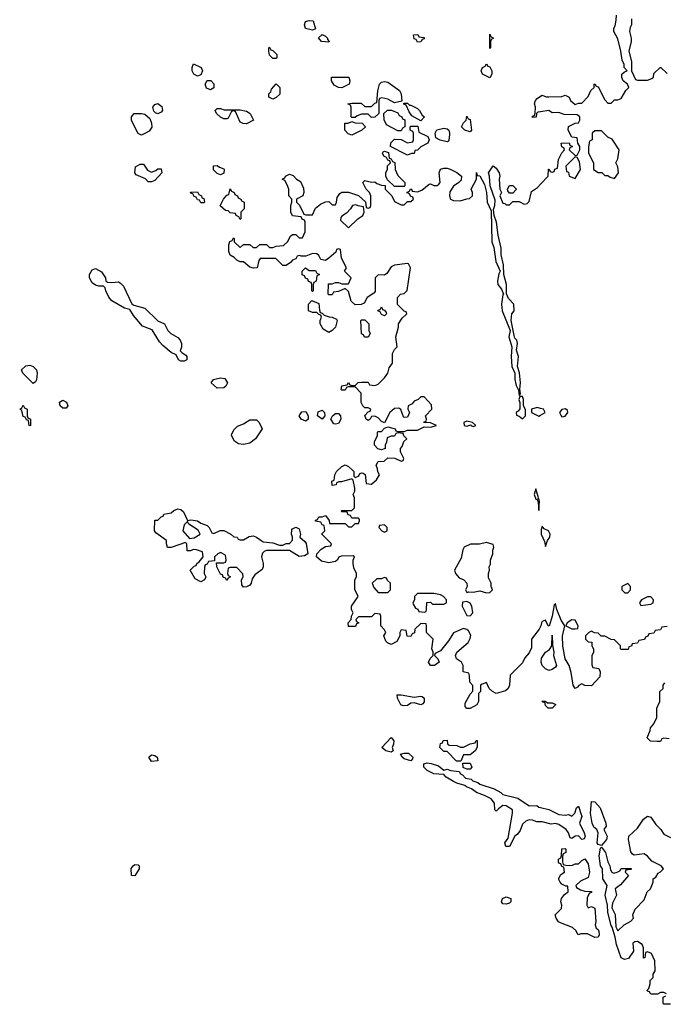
# Model space of a CAD drawing. Header units: inches. Extents: x 2668334 to 2765628, y 828034 to 955234.
# Tile 134 of 218: x 2726828 to 2730753, y 851046 to 857042. Entities that reach past the tile are written whole.
import ezdxf

# ---------------------------------------------------------------- set-up
doc = ezdxf.new("R2010")
doc.units = ezdxf.units.IN
doc.header["$MEASUREMENT"] = 0
doc.layers.add('C7825', color=7, linetype='Continuous')
doc.layers.add('C7835', color=7, linetype='Continuous')

msp = doc.modelspace()

# ---------------------------------------------------------------- linework, layer by layer
at = {"layer": 'C7825', "color": 4, "elevation": 12}
for points in [[(2728610, 856978), (2728569.1, 856989.1), (2728562, 857010), (2728568, 857030), (2728590, 857038), (2728614.8, 857034.8), (2728630, 856986)], [(2728710, 856906), (2728666, 856910), (2728648.4, 856931.6), (2728670, 856952), (2728690, 856942), (2728702, 856930), (2728702, 856922), (2728712, 856910)], [(2729250, 856906), (2729242, 856922), (2729230, 856926), (2729226, 856950), (2729251.6, 856951.6), (2729258, 856938), (2729290, 856934), (2729290, 856926), (2729278, 856922), (2729270, 856908)], [(2729690, 856866), (2729690, 856954), (2729698, 856938), (2729712, 856930), (2729698, 856922), (2729694, 856910), (2729694, 856870)], [(2728370, 856806), (2728350, 856826), (2728346, 856850), (2728346, 856870), (2728350, 856874), (2728358, 856858), (2728370, 856854), (2728394, 856830), (2728394, 856810), (2728390, 856806)], [(2727910, 856698), (2727888, 856710), (2727878, 856730), (2727878, 856750), (2727887.3, 856772.7), (2727932, 856750), (2727942, 856730), (2727930, 856706)], [(2729690, 856688.7), (2729646, 856710), (2729638, 856730), (2729646, 856750), (2729662, 856758), (2729670, 856774), (2729678, 856758), (2729690, 856754), (2729702, 856730), (2729702, 856710)], [(2727990, 856615.3), (2727965.6, 856625.6), (2727958, 856650), (2727968.7, 856671.3), (2727991, 856671), (2728010, 856652), (2728010, 856628)], [(2728370, 856558), (2728346, 856570), (2728346, 856590), (2728356.4, 856603.6), (2728360.4, 856619.6), (2728390, 856652), (2728412, 856630), (2728411.6, 856588.4), (2728390, 856568)], [(2728790, 856628), (2728768.4, 856628.4), (2728743.1, 856643.1), (2728726, 856670), (2728727.3, 856692.7), (2728831.1, 856691.1), (2728838, 856670), (2728834, 856650)], [(2729110, 856535.3), (2729070, 856559), (2729034, 856566), (2729018, 856562), (2729014, 856550), (2729014, 856470), (2728990, 856448), (2728970, 856446), (2728950, 856466), (2728910, 856466), (2728883.6, 856456.4), (2728870, 856446), (2728850, 856446), (2728846, 856450), (2728846, 856510), (2728842, 856522), (2728826, 856530), (2728850, 856534), (2728907.3, 856532.7), (2728930, 856514), (2728970, 856514), (2728990, 856534), (2729002, 856538), (2729008.4, 856608.4), (2729019, 856650), (2729030, 856661), (2729050, 856666), (2729070, 856661), (2729141, 856610), (2729151, 856590), (2729154, 856546)], [(2727670, 856468.7), (2727654.6, 856474.6), (2727644.7, 856484.7), (2727639, 856510), (2727650, 856524.7), (2727670, 856531), (2727694, 856514), (2727698, 856490), (2727690, 856478)], [(2729202, 856522), (2729210, 856522), (2729250, 856502), (2729262, 856490), (2729279.6, 856459.6), (2729292, 856450), (2729270, 856426), (2729216.4, 856456.4), (2729200.4, 856480.4), (2729182, 856522), (2729167.3, 856527.3), (2729166, 856534), (2729190, 856534)], [(2727570, 856338), (2727548.9, 856348.9), (2727534.6, 856374.6), (2727508, 856430), (2727508, 856450), (2727526, 856470), (2727568.9, 856471.1), (2727590, 856466), (2727621, 856441), (2727631.1, 856411.1), (2727631.6, 856388.4), (2727616.9, 856363.1), (2727590, 856348)], [(2728072.7, 856492.7), (2728170, 856494), (2728210, 856484.7), (2728232, 856470), (2728252, 856430), (2728210, 856408.7), (2728188.9, 856408.9), (2728170, 856418), (2728142, 856482), (2728130, 856486), (2728118, 856482), (2728096.9, 856443.1), (2728090, 856438), (2728070, 856438), (2728050, 856448), (2728026, 856470), (2728018, 856490), (2728030, 856502), (2728050, 856502)], [(2729130, 856366), (2729062, 856402), (2729047.3, 856432.7), (2729046, 856470), (2729068, 856492), (2729091.6, 856491.6), (2729130, 856474), (2729138, 856458), (2729154, 856450), (2729158, 856438), (2729172.7, 856432.7), (2729174, 856390), (2729158, 856382), (2729150, 856366)], [(2728850, 856338), (2728827.3, 856347.3), (2728808.4, 856368.4), (2728808.7, 856411.3), (2728827.3, 856412.7), (2728850, 856422), (2728870, 856414), (2728912.7, 856412.7), (2728931.6, 856391.6), (2728931.6, 856388.4), (2728911.6, 856368.4), (2728870, 856348)], [(2729570, 856359), (2729538, 856370), (2729518, 856390), (2729530, 856414), (2729546, 856430), (2729550, 856454), (2729558, 856438), (2729570, 856434), (2729578.8, 856370)], [(2729190, 856218), (2729180.4, 856220.4), (2729086, 856270), (2729087.3, 856292.7), (2729110, 856314), (2729151.6, 856311.6), (2729190, 856292), (2729222, 856298), (2729226, 856310), (2729226, 856350), (2729222, 856362), (2729206, 856370), (2729206, 856390), (2729210, 856394), (2729252.7, 856392.7), (2729258, 856358), (2729314, 856330), (2729322, 856310), (2729314, 856290), (2729270, 856268), (2729250, 856248), (2729234, 856246), (2729230, 856228), (2729212.7, 856227.3)], [(2729430, 856298), (2729388.9, 856308.9), (2729362, 856322), (2729358, 856350), (2729368.9, 856371.1), (2729410, 856381), (2729430, 856378), (2729442, 856370), (2729446, 856350), (2729443.6, 856316.4), (2729438, 856302)], [(2729110, 856026), (2729067.3, 856067.3), (2729058, 856090), (2729058, 856110), (2729067.3, 856132.7), (2729068.4, 856151.6), (2729086, 856170), (2729082, 856182), (2729070, 856186), (2729062, 856202), (2729046, 856210), (2729038, 856230), (2729042, 856238), (2729050, 856242), (2729072.7, 856232.7), (2729078, 856198), (2729090, 856194), (2729098, 856178), (2729112.7, 856172.7), (2729114, 856130), (2729130, 856094), (2729174, 856050), (2729174, 856030), (2729170, 856026)], [(2727630, 856114), (2727656.4, 856123.6), (2727670, 856134), (2727690, 856134), (2727694, 856110), (2727650, 856062), (2727630, 856055.3), (2727610, 856055.3), (2727593.6, 856073.6), (2727537.2, 856097.2), (2727529, 856110), (2727534, 856146), (2727562, 856162), (2727582, 856162), (2727606, 856126)], [(2728050, 856098), (2728030, 856106), (2728008.4, 856128.4), (2728007.3, 856152.7), (2728030, 856154), (2728043.6, 856143.6), (2728070, 856134), (2728074, 856130), (2728070, 856108)], [(2727930, 855926), (2727922, 855942), (2727910, 855946), (2727902, 855962), (2727890, 855966), (2727882, 855982), (2727870, 855986), (2727868.9, 855991.1), (2727910, 855994), (2727918, 855978), (2727934, 855970), (2727938, 855958), (2727950, 855954), (2727954, 855930), (2727950, 855926)], [(2728170, 855826), (2728162, 855842), (2728146, 855850), (2728142, 855862), (2728110, 855866), (2728098, 855878), (2728080.4, 855880.4), (2728048.4, 855908.4), (2728068, 855950), (2728090, 855974), (2728102, 855978), (2728110, 856012), (2728118, 855998), (2728134, 855990), (2728138, 855978), (2728154, 855970), (2728158, 855958), (2728174, 855950), (2728178, 855938), (2728194, 855930), (2728194, 855890), (2728174, 855870), (2728174, 855830)], [(2729810, 855986), (2729800.4, 856000.4), (2729798, 856010), (2729810, 856032), (2729831.6, 856031.6), (2729851.6, 856011.6), (2729851.6, 856008.4), (2729830, 855986)], [(2728875.3, 855915.3), (2728854, 855910), (2728842, 855890), (2728816.9, 855863.1), (2728790, 855846), (2728783.6, 855836.4), (2728782, 855822), (2728830, 855774), (2728886, 855830), (2728918, 855850), (2728926, 855870), (2728922, 855902), (2728888.4, 855908.4)], [(2727390, 855441), (2727430, 855444.7), (2727439.8, 855439.8), (2727459.1, 855419.1), (2727510, 855312), (2727523.6, 855303.6), (2727590, 855284.7), (2727668.4, 855208.4), (2727710.6, 855190.6), (2727730.8, 855150), (2727747.3, 855130), (2727790, 855107.3), (2727804.9, 855090), (2727813, 855070), (2727812.8, 855047.2), (2727806, 855026), (2727814.4, 855014.4), (2727839.1, 854999.1), (2727846, 854990), (2727844.7, 854970), (2727830, 854962.7), (2727810, 854962.7), (2727795.3, 854970), (2727780.4, 855000.4), (2727750, 855015.3), (2727698.7, 855058.7), (2727680.1, 855080.1), (2727634.2, 855154.2), (2727575.3, 855175.3), (2727520.1, 855240.1), (2727498, 855278), (2727465.6, 855285.6), (2727389.4, 855329.4), (2727371.7, 855351.7), (2727353.2, 855390), (2727349, 855409), (2727339, 855419), (2727310, 855419), (2727290, 855425.2), (2727270, 855439), (2727252.7, 855470), (2727253.2, 855490), (2727270, 855518), (2727290, 855526), (2727327.1, 855507.1), (2727351.3, 855470), (2727352, 855452), (2727363.6, 855443.6)], [(2728590, 855514), (2728630, 855514), (2728638, 855498), (2728654, 855490), (2728638, 855482), (2728634, 855450), (2728618, 855442), (2728614, 855430), (2728614, 855390), (2728610, 855386), (2728606, 855390), (2728606, 855430), (2728602, 855442), (2728587.3, 855447.3), (2728582, 855462), (2728567.3, 855467.3), (2728562, 855482), (2728548.4, 855488.4), (2728548.4, 855511.6), (2728568.4, 855531.6)], [(2728710, 855138), (2728676.4, 855156.4), (2728658, 855190), (2728658, 855210), (2728666, 855230), (2728662, 855242), (2728650, 855246), (2728638, 855258), (2728610, 855258), (2728586, 855270), (2728586, 855310), (2728607.3, 855332.7), (2728650, 855314), (2728652.7, 855272.7), (2728658, 855258), (2728670, 855254), (2728682, 855242), (2728711.6, 855231.6), (2728731.3, 855231.3), (2728758, 855218), (2728762, 855210), (2728751.3, 855170), (2728730, 855148.7)], [(2729050, 855238), (2729030, 855246), (2729022, 855262), (2729008.4, 855268.4), (2729010, 855274), (2729022, 855278), (2729030, 855294), (2729038, 855278), (2729050, 855274), (2729059.6, 855259.6), (2729062, 855250)], [(2728950, 855108), (2728928.4, 855108.4), (2728922, 855122), (2728908.4, 855128.4), (2728906, 855210), (2728910, 855214), (2728930, 855214), (2728954, 855190), (2728954, 855150), (2728962, 855130)], [(2726910, 854826), (2726848, 854890), (2726838, 854910), (2726866, 854934), (2726890, 854937.3), (2726910, 854930.8), (2726930.8, 854910), (2726934, 854890), (2726930.9, 854849.1), (2726923.6, 854836.4)], [(2728030, 854798), (2727994, 854830), (2728008.7, 854850), (2728024.2, 854855.8), (2728050, 854860.5), (2728076.3, 854856.3), (2728093.4, 854830), (2728084, 854810), (2728070, 854799.5)], [(2729890, 854748), (2729872.7, 854747.3), (2729867.3, 854730), (2729874, 854710), (2729872.7, 854672.7), (2729862.8, 854657.2), (2729852, 854650), (2729852.7, 854632.7), (2729870, 854626.8), (2729890, 854611.3), (2729908.7, 854630), (2729908.4, 854668.4), (2729895.3, 854690), (2729896, 854730)], [(2726890, 854568), (2726886, 854570), (2726882, 854602), (2726870, 854606), (2726862, 854622), (2726850, 854626), (2726842, 854662), (2726828, 854670), (2726842, 854678), (2726850, 854694), (2726858, 854678), (2726874, 854670), (2726874, 854630), (2726878, 854618), (2726894, 854610), (2726894, 854570)], [(2727090, 854675.3), (2727075.3, 854690), (2727070, 854712), (2727090, 854724.7), (2727113.2, 854713.2), (2727121, 854690), (2727110, 854675.3)], [(2728570, 854597), (2728542, 854610), (2728529.3, 854629.3), (2728546.8, 854653.2), (2728570, 854656.3), (2728585.5, 854630), (2728584.9, 854610)], [(2728670, 854609.5), (2728642, 854630), (2728645.1, 854654.9), (2728670, 854664.9), (2728684.9, 854650), (2728685.5, 854630)], [(2728750, 854578), (2728741.2, 854581.2), (2728722.7, 854610), (2728732.7, 854630), (2728750, 854643), (2728770, 854644), (2728780.5, 854630), (2728784.4, 854610), (2728770, 854582.7)], [(2728190, 854454.5), (2728159.5, 854459.5), (2728136, 854476), (2728118, 854510), (2728120.4, 854519.6), (2728134, 854546), (2728154, 854566), (2728190, 854581), (2728230, 854606), (2728270, 854606), (2728286, 854590), (2728304.7, 854550), (2728264.7, 854490), (2728230, 854464)], [(2729550, 854597.2), (2729532, 854590), (2729534, 854570), (2729550, 854566), (2729574, 854574), (2729574, 854570), (2729590, 854564.7), (2729606, 854570), (2729586, 854590)], [(2729970, 854186), (2729961, 854150), (2729970, 854122), (2729979.6, 854119.6), (2729984.7, 854104.7), (2729990, 854054), (2729994, 854110), (2729990, 854126), (2729982, 854122), (2729986, 854130)], [(2727850, 853992), (2727870, 853996), (2727910, 853990.8), (2727930, 853976), (2727970, 853962), (2727982, 853950), (2727998, 853918), (2728010, 853914), (2728048.9, 853931.1), (2728071.1, 853931.1), (2728114, 853910), (2728132.7, 853892.7), (2728151.6, 853891.6), (2728158, 853878), (2728170, 853874), (2728190, 853874), (2728225.6, 853894.4), (2728250, 853898.8), (2728270, 853891.3), (2728310, 853862), (2728370, 853856), (2728410, 853842), (2728430, 853842), (2728450, 853851.3), (2728470, 853852), (2728488.4, 853871.6), (2728488.7, 853890), (2728482, 853910), (2728485.2, 853934.8), (2728490, 853942), (2728510, 853951), (2728530, 853942), (2728538, 853910), (2728534, 853890), (2728564.7, 853864.7), (2728571.3, 853851.3), (2728582, 853790), (2728562.8, 853777.2), (2728530, 853773.2), (2728470, 853808.7), (2728331.1, 853808.9), (2728316.9, 853803.1), (2728306, 853794), (2728301, 853770), (2728311, 853730), (2728311, 853710), (2728305.4, 853694.6), (2728259.6, 853660.4), (2728243.6, 853636.4), (2728238, 853610), (2728230, 853598), (2728210, 853588), (2728190, 853586), (2728180.4, 853600.4), (2728178, 853630), (2728188, 853650), (2728187.3, 853667.3), (2728150, 853706), (2728110, 853706), (2728098, 853702), (2728094, 853670), (2728098, 853658), (2728112, 853650), (2728098, 853642), (2728090, 853626), (2728082, 853642), (2728067.3, 853647.3), (2728062, 853662), (2728050, 853666), (2728028, 853710), (2728026, 853734), (2728070, 853734), (2728082, 853738), (2728086, 853750), (2728082, 853782), (2728050, 853798), (2728034, 853790), (2728014, 853770), (2728014, 853746), (2727978, 853742), (2727970, 853726), (2727958, 853722), (2727952.7, 853707.3), (2727952, 853670), (2727962, 853650), (2727954, 853630), (2727930, 853618), (2727896.4, 853636.4), (2727866, 853690), (2727890, 853714), (2727902, 853718), (2727906, 853730), (2727920.4, 853739.6), (2727946, 853770), (2727942, 853802), (2727905.4, 853814.6), (2727884.7, 853815.3), (2727867.3, 853807.3), (2727847.3, 853807.3), (2727846, 853850), (2727838, 853858), (2727750, 853828), (2727728.7, 853828.7), (2727722, 853850), (2727722, 853870), (2727656.4, 853916.4), (2727648.4, 853928.4), (2727650, 853994), (2727670, 853994), (2727690, 854014), (2727702, 854018), (2727706, 854030), (2727750, 854038), (2727766, 854054), (2727790, 854062.8), (2727810, 854058.8), (2727825.2, 854045.2)], [(2727850, 853986), (2727830, 853966), (2727822, 853930), (2727862, 853882), (2727890, 853886), (2727926, 853910), (2727914, 853934), (2727858, 853970)], [(2729050, 853966), (2729018, 853962), (2729014, 853950), (2729034, 853930), (2729050, 853922), (2729066, 853930), (2729066, 853950)], [(2729670, 853859), (2729628.4, 853848.4), (2729572.7, 853847.3), (2729534, 853830), (2729525.4, 853814.6), (2729516.8, 853763.2), (2729476, 853690), (2729481, 853670), (2729503, 853643), (2729532, 853630), (2729550.9, 853610.9), (2729552, 853590), (2729542, 853570), (2729550, 853554), (2729562, 853558), (2729590, 853556), (2729630, 853564.7), (2729670, 853552), (2729690, 853554), (2729706, 853570), (2729698, 853590), (2729698, 853610), (2729683.1, 853643.1), (2729682, 853670), (2729688, 853690), (2729686, 853710), (2729694.6, 853725.4), (2729695.3, 853750), (2729708.7, 853790), (2729708.9, 853811.1), (2729715.3, 853830), (2729710, 853846)], [(2729050, 853646), (2729030, 853638), (2729003.6, 853636.4), (2728974, 853610), (2728983.6, 853583.6), (2729010, 853554), (2729070, 853554), (2729086, 853570), (2729086, 853610), (2729067.3, 853627.3), (2729062, 853642)], [(2729350, 853548), (2729250, 853548), (2729232, 853530), (2729232, 853510), (2729222, 853490), (2729223.6, 853483.6), (2729238, 853458), (2729252.7, 853452.7), (2729258, 853438), (2729290, 853434), (2729302, 853438), (2729306, 853450), (2729307.3, 853492.7), (2729330, 853494), (2729342, 853482), (2729410, 853482), (2729426, 853490), (2729426, 853510), (2729408, 853530), (2729390, 853539)], [(2729550, 853498), (2729524.7, 853495.3), (2729522, 853470), (2729550, 853414), (2729570, 853412), (2729588, 853430), (2729582, 853470), (2729570, 853488)], [(2729230, 852916), (2729270, 852922), (2729279.6, 852919.6), (2729291.1, 852911.1), (2729291.1, 852888.9), (2729283.6, 852876.4), (2729270, 852869), (2729230, 852882), (2729210, 852879), (2729190, 852866), (2729163.2, 852863.2), (2729149.6, 852869.6), (2729128.7, 852910), (2729126, 852930), (2729150, 852931)], [(2729090, 852582), (2729058, 852590), (2729034, 852610), (2729090, 852671.3), (2729106, 852650), (2729104.7, 852630), (2729096, 852610), (2729102, 852590)], [(2729530, 852612), (2729570, 852632), (2729602, 852638), (2729607.3, 852652.7), (2729612.7, 852652.7), (2729612.7, 852612.7), (2729602, 852590), (2729570, 852566), (2729530, 852566), (2729514, 852526), (2729510, 852526), (2729487.3, 852527.3), (2729430, 852586), (2729410, 852586), (2729386, 852610), (2729390, 852634), (2729402, 852638), (2729407.3, 852652.7), (2729430, 852654), (2729432.7, 852632.7), (2729443.6, 852623.6), (2729490, 852622), (2729512.7, 852612.7)], [(2729210, 852529.3), (2729170, 852540.9), (2729157.2, 852550), (2729146, 852570), (2729170, 852576.3), (2729194.4, 852574.4), (2729221, 852550), (2729219.8, 852540.2)], [(2727630, 852525.2), (2727615.3, 852550), (2727630, 852564.7), (2727650, 852561), (2727664.7, 852550), (2727670, 852529.2)], [(2729550, 852478), (2729527.3, 852487.3), (2729526, 852514), (2729570, 852514), (2729582, 852490), (2729570, 852478)], [(2727530, 851829.2), (2727509.4, 851829.4), (2727507.3, 851872.7), (2727519, 851890), (2727530, 851897.3), (2727550, 851894.8), (2727554.8, 851890), (2727554.8, 851870)], [(2729790, 851655.3), (2729770, 851658), (2729762, 851670), (2729768.7, 851690), (2729790, 851701), (2729818, 851690), (2729818, 851670), (2729810, 851662)]]:
    msp.add_lwpolyline(points, close=True, dxfattribs=at)
for points in [[(2730000, 856480.6), (2729982, 856478), (2729974, 856470), (2729972, 856448), (2729950, 856446), (2729950, 856454), (2729962, 856458), (2729967.3, 856472.7), (2729968.7, 856510), (2729962, 856530), (2729968, 856550), (2729978, 856562), (2730000, 856575.8)], [(2730000, 853346.2), (2729991.3, 853330), (2729944.7, 853270), (2729943.6, 853216.4), (2729930, 853186), (2729903.6, 853156.4), (2729890, 853126), (2729814, 853050), (2729811.3, 852990), (2729802, 852970), (2729785.4, 852954.6), (2729730, 852938), (2729706, 852950), (2729686, 852970), (2729670, 853006), (2729643.6, 852996.4), (2729634, 852990), (2729634, 852950), (2729622, 852938), (2729622, 852890), (2729612, 852870), (2729570, 852848), (2729550, 852848), (2729540.4, 852860.4), (2729540.4, 852879.6), (2729570, 852934), (2729587.3, 852952.7), (2729587.3, 852987.3), (2729568.4, 853008.4), (2729567.3, 853047.3), (2729562, 853062), (2729528, 853070), (2729528, 853110), (2729518, 853130), (2729488, 853150), (2729482, 853170), (2729489.3, 853190.7), (2729558, 853250), (2729570, 853274), (2729574.6, 853294.6), (2729560.4, 853320.4), (2729550, 853328), (2729530, 853335.3), (2729470, 853308), (2729439.8, 853260.2), (2729390, 853198), (2729358, 853182), (2729354, 853170), (2729374, 853150), (2729382, 853130), (2729354, 853110), (2729330, 853108.7), (2729318, 853130), (2729327.3, 853152.7), (2729346, 853170), (2729346, 853190), (2729338, 853210), (2729346, 853270), (2729306, 853310), (2729306, 853350), (2729302, 853362), (2729270, 853366), (2729234, 853330), (2729232.7, 853307.3), (2729218, 853302), (2729210, 853286), (2729187.3, 853287.3), (2729182, 853322), (2729150, 853326), (2729142, 853310), (2729142, 853290), (2729124.7, 853255.3), (2729090, 853238), (2729067.3, 853247.3), (2729058, 853258), (2729046, 853290), (2729058, 853310), (2729050, 853326), (2729026, 853350), (2729026, 853410), (2729022, 853422), (2728990, 853426), (2728970, 853406), (2728890, 853406), (2728874, 853390), (2728878, 853378), (2728894, 853370), (2728878, 853362), (2728872.7, 853347.3), (2728830, 853346), (2728828, 853370), (2728846, 853390), (2728848, 853410), (2728858, 853430), (2728848, 853450), (2728848.9, 853471.1), (2728888, 853530), (2728868.4, 853571.6), (2728868, 853630), (2728878, 853650), (2728878, 853670), (2728863.1, 853703.1), (2728858, 853730), (2728858, 853750), (2728866, 853770), (2728858, 853778), (2728784.7, 853775.3), (2728771.3, 853768.7), (2728762, 853750), (2728750, 853742), (2728710, 853734), (2728665.6, 853745.6), (2728635.3, 853770), (2728638, 853790), (2728663.1, 853816.9), (2728690, 853834), (2728722, 853838), (2728726, 853850), (2728668.4, 853908.4), (2728668.4, 853911.6), (2728686, 853930), (2728682, 853962), (2728670, 853966), (2728662, 853982), (2728628.4, 853988.4), (2728630, 853994), (2728642, 853998), (2728650, 854014), (2728670, 854014), (2728690, 854022), (2728711.6, 853991.6), (2728714, 853974), (2728810, 853974), (2728830, 853954), (2728850, 853954), (2728870, 853974), (2728890, 853974), (2728898, 853990), (2728898, 853998), (2728890, 854006), (2728850, 854006), (2728842, 854022), (2728827.3, 854027.3), (2728822, 854042), (2728790, 854046), (2728786, 854050), (2728790, 854054), (2728850, 854054), (2728866, 854070), (2728866, 854130), (2728858, 854150), (2728868, 854170), (2728868, 854190), (2728858, 854238), (2728850, 854246), (2728788, 854228), (2728772, 854228), (2728758, 854222), (2728754, 854210), (2728730, 854206), (2728728.4, 854231.6), (2728742, 854238), (2728746, 854270), (2728758, 854290), (2728790, 854322), (2728810, 854332), (2728830, 854322), (2728856.9, 854296.9), (2728862, 854290), (2728862, 854262), (2728870, 854254), (2728890, 854262), (2728902, 854278), (2728910, 854282), (2728919.6, 854279.6), (2728931.6, 854271.6), (2728938, 854218), (2728970, 854214), (2729000.4, 854239.6), (2729018, 854270), (2729008.4, 854288.4), (2729007.3, 854307.3), (2728998, 854330), (2729010, 854352), (2729047.3, 854352.7), (2729070, 854374), (2729112, 854372), (2729150, 854354), (2729162, 854358), (2729166, 854370), (2729146, 854410), (2729146, 854430), (2729156.4, 854443.6), (2729167.3, 854472.7), (2729186, 854490), (2729167.3, 854507.3), (2729162, 854522), (2729130, 854526), (2729118, 854522), (2729110, 854506), (2729090, 854506), (2729064.7, 854495.3), (2729062, 854470), (2729054, 854450), (2729054, 854430), (2729030, 854422), (2729009.1, 854429.1), (2728988, 854450), (2728988.4, 854471.6), (2729006, 854510), (2729006, 854530), (2729010, 854534), (2729030, 854534), (2729050, 854554), (2729070, 854562), (2729114, 854550), (2729118, 854538), (2729130, 854534), (2729170, 854534), (2729190, 854542), (2729250, 854542), (2729290, 854562), (2729330, 854561), (2729366, 854570), (2729330, 854588), (2729288.4, 854588.4), (2729290, 854594), (2729302, 854598), (2729306, 854610), (2729298, 854630), (2729338, 854670), (2729336.4, 854696.4), (2729290, 854746), (2729270, 854746), (2729254, 854730), (2729230, 854718), (2729216.9, 854703.1), (2729194, 854690), (2729192, 854670), (2729201, 854650), (2729190, 854622), (2729170, 854619), (2729164.5, 854624.5), (2729149, 854669), (2729137.2, 854677.2), (2729110, 854674.5), (2729082.4, 854650), (2729050, 854586), (2729030, 854595.3), (2729010, 854618), (2728990, 854628), (2728970, 854626), (2728962, 854610), (2728950, 854602), (2728938, 854610), (2728930, 854632), (2728950, 854654), (2728962, 854658), (2728966, 854670), (2728950, 854678), (2728930, 854678), (2728918, 854690), (2728908, 854710), (2728907.3, 854767.3), (2728870, 854806), (2728830, 854806), (2728818, 854802), (2728810, 854786), (2728790, 854786), (2728786, 854790), (2728790, 854812), (2728822, 854818), (2728830, 854832), (2728838, 854818), (2728850, 854814), (2728870, 854814), (2728888.4, 854831.6), (2728910, 854834), (2728950, 854834), (2728958, 854818), (2728990, 854814), (2729010, 854822), (2729050, 854862), (2729068.7, 854890), (2729078, 854922), (2729098, 854950), (2729098, 855010), (2729110, 855034), (2729126, 855050), (2729118, 855110), (2729135.3, 855170), (2729135.3, 855190), (2729156.4, 855223.6), (2729186, 855250), (2729182, 855262), (2729170, 855266), (2729128.4, 855308.4), (2729128.9, 855351.1), (2729146, 855370), (2729170, 855374), (2729187.3, 855392.7), (2729208, 855530), (2729195.3, 855555.3), (2729190, 855558), (2729110, 855548), (2729090, 855538), (2729063.6, 855496.4), (2729050, 855486), (2729010, 855488), (2728992, 855470), (2728992.7, 855387.3), (2728983.6, 855376.4), (2728944.7, 855350), (2728924.7, 855315.3), (2728907.3, 855307.3), (2728870, 855306), (2728847.3, 855327.3), (2728830, 855386), (2728810, 855406), (2728770, 855386), (2728738, 855382), (2728730, 855366), (2728710, 855366), (2728706, 855370), (2728707.3, 855432.7), (2728730, 855434), (2728750, 855442), (2728770, 855442), (2728790, 855434), (2728830, 855434), (2728846, 855470), (2728806, 855510), (2728818, 855530), (2728788, 855590), (2728782, 855642), (2728770, 855646), (2728758, 855642), (2728752.7, 855627.3), (2728711.1, 855588.9), (2728690, 855575.3), (2728662, 855582), (2728650, 855606), (2728636.4, 855616.4), (2728610, 855618), (2728570, 855602), (2728542, 855602), (2728534, 855606), (2728518, 855602), (2728510, 855586), (2728490, 855578), (2728476.9, 855563.1), (2728450, 855546), (2728430, 855546), (2728387.3, 855587.3), (2728292.7, 855587.3), (2728283.6, 855576.4), (2728274, 855530), (2728251.6, 855528.4), (2728230, 855535.3), (2728190, 855568), (2728170, 855568), (2728150, 855578), (2728134.6, 855594.6), (2728108.9, 855608.9), (2728102, 855630), (2728102, 855670), (2728108.4, 855691.6), (2728122, 855698), (2728130, 855714), (2728134, 855710), (2728134, 855690), (2728170, 855654), (2728190, 855674), (2728230, 855674), (2728250, 855654), (2728270, 855654), (2728290, 855674), (2728330, 855674), (2728350, 855654), (2728370, 855654), (2728390, 855662), (2728434, 855666), (2728458, 855690), (2728476.4, 855723.6), (2728490, 855734), (2728510, 855734), (2728530, 855714), (2728550, 855714), (2728566, 855750), (2728566, 855810), (2728562, 855822), (2728548, 855828), (2728542, 855842), (2728488.4, 855848.4), (2728478, 855870), (2728478, 855910), (2728486, 855930), (2728486, 855950), (2728466, 855970), (2728466, 856010), (2728456.4, 856036.4), (2728442, 856062), (2728426, 856070), (2728442, 856078), (2728446, 856090), (2728470, 856102), (2728492.7, 856092.7), (2728514, 856070), (2728536.9, 856056.9), (2728556.9, 856016.9), (2728558, 855990), (2728552, 855970), (2728514, 855950), (2728514, 855930), (2728531.6, 855911.6), (2728558, 855858), (2728570, 855854), (2728610, 855854), (2728630, 855894), (2728660.4, 855919.6), (2728690, 855932), (2728710, 855934), (2728730, 855914), (2728750, 855914), (2728758, 855930), (2728760.4, 855959.6), (2728776.4, 855983.6), (2728790, 855991.3), (2728830.9, 855990.9), (2728891.6, 855971.6), (2728932.7, 855932.7), (2728938, 855898), (2728950, 855894), (2728962, 855898), (2728966, 855910), (2728966, 855970), (2728958, 855990), (2728938, 856010), (2728918, 856050), (2728930, 856062), (2728970, 856052), (2728990, 856054), (2729003.6, 856043.6), (2729030, 856034), (2729052.7, 856032.7), (2729054, 856010), (2729094, 855970), (2729110, 855934), (2729150, 855914), (2729170, 855914), (2729190, 855934), (2729210, 855934), (2729226, 855950), (2729222, 855962), (2729207.3, 855967.3), (2729202, 855982), (2729186, 855990), (2729202, 855998), (2729207.3, 856012.7), (2729214, 856010), (2729218, 855998), (2729250, 855994), (2729276.4, 856003.6), (2729320.4, 856039.6), (2729330, 856042), (2729350, 856032), (2729370, 856032), (2729380.4, 856039.6), (2729388, 856050), (2729382, 856110), (2729390, 856132), (2729410, 856138), (2729430, 856138), (2729450, 856131.3), (2729490, 856111.3), (2729518, 856090), (2729515.3, 856064.7), (2729502, 856050), (2729470, 856028.7), (2729447.1, 855992.9), (2729446, 855970), (2729452, 855950), (2729470, 855941), (2729510, 855938), (2729550, 855952), (2729567.3, 855952.7), (2729586, 855970), (2729586, 855990), (2729578, 856010), (2729608.7, 856070), (2729610, 856112), (2729614, 856094), (2729630, 856092), (2729658, 856038), (2729671.3, 855990), (2729674.8, 855930), (2729698, 855878), (2729702.8, 855690), (2729714, 855654), (2729727.3, 855570), (2729754, 855510), (2729745.8, 855494.2), (2729737.3, 855450), (2729739.1, 855430), (2729761.1, 855401.1), (2729774, 855370), (2729770, 855366), (2729762, 855310), (2729764.9, 855270), (2729814, 855150), (2729807.3, 855110), (2729824, 855050), (2729820.7, 854990), (2729824.9, 854930), (2729842.8, 854890), (2729842.8, 854850), (2729850, 854814), (2729866, 854786), (2729870, 854754), (2729876.4, 854763.6), (2729872.5, 854792.5), (2729877, 854830), (2729871.8, 854891.8), (2729859.3, 854930), (2729865.2, 854990), (2729853.2, 855030), (2729859, 855070), (2729855.3, 855090), (2729843.2, 855103.2), (2729838.6, 855118.6), (2729821.2, 855210), (2729824, 855250), (2729839, 855270), (2729837.2, 855310), (2729804.1, 855344.1), (2729792.7, 855372.7), (2729792, 855430), (2729775.1, 855490), (2729773.2, 855550), (2729759.3, 855610), (2729759.3, 855650), (2729741.2, 855730), (2729732, 855810), (2729718, 855850), (2729712.9, 855887.1), (2729721.2, 855910), (2729723.1, 855943.1), (2729692.7, 856030), (2729689.2, 856090), (2729682.7, 856110), (2729710, 856151.3), (2729730, 856138), (2729746.8, 856110), (2729752, 856090), (2729747.3, 856070), (2729752, 856010), (2729762, 855990), (2729752, 855970), (2729770, 855924.7), (2729782, 855922), (2729790, 855914), (2729810, 855914), (2729830, 855934), (2729870, 855934), (2729899.6, 855919.6), (2729918, 855922), (2729930, 855934), (2729944, 855996), (2729980.4, 856019.6), (2730000, 856040.6)], [(2730000, 854675), (2729979.3, 854680.7), (2729944.7, 854670), (2729944.7, 854650), (2729990, 854628.5), (2730000, 854634.2)], [(2730000, 852157), (2729976.4, 852156.4), (2729950, 852168), (2729930, 852168.7), (2729910, 852161.2), (2729890, 852142), (2729874.8, 852105.2), (2729858.8, 852081.2), (2729842, 852070), (2729810, 852008), (2729787.3, 852007.3), (2729782, 852030), (2729802, 852058), (2729829.3, 852210), (2729829.2, 852230), (2729790, 852255.1), (2729770, 852256), (2729742.8, 852237.2), (2729730, 852222), (2729722, 852230), (2729719.3, 852270), (2729698, 852298), (2729658.4, 852318.4), (2729610, 852335.1), (2729578.9, 852358.9), (2729549, 852370), (2729538.9, 852378.9), (2729490, 852392.3), (2729470, 852402.4), (2729425.2, 852430), (2729410, 852445.2), (2729350, 852449.6), (2729309.3, 852470), (2729289.3, 852490), (2729288.7, 852510), (2729310, 852516.3), (2729333.4, 852513.4), (2729378, 852498), (2729410, 852471.3), (2729430, 852478), (2729454, 852470), (2729503.6, 852463.6), (2729512, 852450), (2729524, 852444), (2729542.5, 852422.5), (2729576.8, 852416.8), (2729587.7, 852407.7), (2729617.5, 852397.5), (2729630, 852386.8), (2729717.5, 852357.5), (2729756.7, 852336.7), (2729770, 852324), (2729860.4, 852300.4), (2729930, 852255.5), (2729975.9, 852255.9), (2729990, 852246.8), (2730000, 852244.2)]]:
    msp.add_lwpolyline(points, dxfattribs=at)
at = {"layer": 'C7835', "color": 4, "elevation": 12}
for points in [[(2730000, 856575.8), (2730010, 856582), (2730032.7, 856572.7), (2730050, 856572), (2730130, 856574), (2730150, 856582), (2730174, 856570), (2730182, 856550), (2730210, 856524.7), (2730230, 856534), (2730250, 856534), (2730290, 856574), (2730306, 856610), (2730326, 856630), (2730326, 856650), (2730330, 856652), (2730338, 856638), (2730350, 856634), (2730390, 856554), (2730410, 856534), (2730430, 856534), (2730450, 856554), (2730470, 856554), (2730490, 856562), (2730518, 856610), (2730538, 856630), (2730528, 856650), (2730502, 856670), (2730495.3, 856690), (2730495.3, 856710), (2730510, 856724.7), (2730526, 856730), (2730508, 856750), (2730508, 856770), (2730496.4, 856796.4), (2730489, 856850), (2730470, 856926), (2730446, 856970), (2730446, 856990), (2730454.6, 857005.4), (2730460.4, 857039.6), (2730462, 857070)], [(2730552.7, 857047.3), (2730554, 857010), (2730545.4, 856994.6), (2730541, 856970), (2730552, 856930), (2730552, 856910), (2730538, 856850), (2730552.7, 856787.3), (2730554, 856730), (2730578, 856678), (2730590, 856674), (2730650, 856674), (2730676.4, 856683.6), (2730687.3, 856692.7), (2730690, 856714), (2730728.4, 856751.6), (2730731.6, 856751.6), (2730770, 856714)], [(2730000, 856040.6), (2730046, 856090), (2730047.3, 856132.7), (2730052.7, 856132.7), (2730058, 856118), (2730070, 856114), (2730082, 856118), (2730087.3, 856132.7), (2730102, 856138), (2730108, 856190), (2730128.4, 856231.6), (2730146, 856250), (2730142, 856262), (2730128.4, 856268.4), (2730126, 856290), (2730172.7, 856292.7), (2730178, 856278), (2730194, 856270), (2730178, 856262), (2730174, 856250), (2730210, 856214), (2730222, 856218), (2730238, 856250), (2730238, 856270), (2730226, 856290), (2730222, 856322), (2730190, 856326), (2730168, 856370), (2730170, 856392), (2730210, 856412), (2730230, 856414), (2730238, 856430), (2730238, 856450), (2730222, 856462), (2730144, 856464), (2730110, 856476), (2730070, 856475.3), (2730050, 856488), (2730000, 856480.6)], [(2730000, 854634.2), (2730028, 854650), (2730018, 854670), (2730000, 854675)], [(2730770, 853346), (2730738, 853342), (2730730, 853326), (2730698, 853322), (2730690, 853306), (2730658, 853302), (2730652.7, 853287.3), (2730638, 853282), (2730632.7, 853267.3), (2730598, 853262), (2730590, 853246), (2730558, 853242), (2730552.7, 853227.3), (2730538, 853222), (2730532.7, 853207.3), (2730490, 853206), (2730486, 853210), (2730486, 853230), (2730450, 853266), (2730430, 853268), (2730390, 853288), (2730368.4, 853288.4), (2730350, 853306), (2730328.4, 853308.4), (2730310, 853318), (2730294, 853310), (2730274, 853290), (2730274, 853270), (2730290, 853254), (2730311.6, 853251.6), (2730312, 853230), (2730322, 853210), (2730322, 853190), (2730312.7, 853167.3), (2730312.7, 853112.7), (2730318, 853098), (2730354, 853090), (2730362, 853070), (2730359.6, 853040.4), (2730310, 852986), (2730270, 852988), (2730250, 852998), (2730231.6, 852988.4), (2730223.6, 852976.4), (2730210, 852968.7), (2730199, 852990), (2730186.8, 853066.8), (2730172.7, 853110), (2730149.6, 853149.6), (2730134.5, 853230), (2730132.7, 853287.3), (2730148, 853350), (2730125.6, 853385.6), (2730099, 853450), (2730090, 853486), (2730082, 853478), (2730070.9, 853409.1), (2730051.6, 853348.4), (2730046, 853350), (2730030, 853386), (2730010, 853378), (2730004.7, 853370), (2730002, 853350), (2730000, 853346.2)], [(2730782, 852662), (2730750, 852666), (2730738, 852662), (2730730, 852646), (2730710, 852646), (2730668.9, 852648.9), (2730648.4, 852668.4), (2730667.3, 852712.7), (2730668, 852730), (2730690, 852754), (2730707.3, 852792.7), (2730708, 852850), (2730726, 852890), (2730726, 852950), (2730746, 852970), (2730746, 852990), (2730756.4, 853003.6)], [(2730000, 852244.2), (2730050, 852231.3), (2730110, 852202.4), (2730150, 852197.3), (2730170, 852201), (2730190, 852192), (2730208, 852210), (2730218, 852242), (2730230, 852252), (2730250.6, 852190), (2730237.3, 852150), (2730265.5, 852090), (2730270.6, 852070), (2730265.4, 852054.6), (2730250, 852049), (2730230, 852072.7), (2730210, 852069), (2730190, 852055.3), (2730180.2, 852060.2), (2730169.3, 852090), (2730155.1, 852110), (2730110, 852140.9), (2730090, 852146.6), (2730064, 852144), (2730010, 852157.2), (2730000, 852157)], [(2730766, 851110), (2730750, 851118), (2730730, 851118), (2730712, 851108), (2730670, 851108), (2730662, 851122), (2730650, 851126), (2730648.4, 851131.6), (2730658, 851142), (2730666, 851170), (2730666, 851190), (2730686, 851210), (2730686, 851230), (2730698, 851250), (2730695.3, 851310), (2730674.6, 851354.6), (2730650, 851366), (2730638, 851362), (2730634, 851330), (2730627.3, 851327.3), (2730626, 851390), (2730618, 851410), (2730590, 851428), (2730572.7, 851427.3), (2730562, 851418), (2730564.7, 851370), (2730534.8, 851325.2), (2730510, 851319), (2730490, 851328.7), (2730460.9, 851410), (2730454, 851454), (2730436.4, 851516.4), (2730430, 851526), (2730410, 851606), (2730406.6, 851650), (2730392.3, 851710), (2730405.2, 851770), (2730378, 851810), (2730377.2, 851870), (2730365.1, 851890), (2730356, 851950), (2730364, 851996), (2730370, 852002), (2730394.8, 851970), (2730410, 851914), (2730422, 851890), (2730425.4, 851865.4), (2730434, 851850), (2730444.7, 851844.7), (2730466, 851850), (2730482, 851858), (2730490, 851874), (2730550, 851874), (2730554, 851870), (2730550, 851866), (2730518, 851862), (2730514, 851850), (2730534, 851830), (2730486.4, 851773.6), (2730454, 851750), (2730461, 851710), (2730437.5, 851662.5), (2730434, 851634), (2730453.2, 851593.2), (2730458, 851518), (2730470, 851494), (2730509.1, 851530.9), (2730548.4, 851551.6), (2730566, 851570), (2730562, 851590), (2730574.6, 851625.4), (2730630, 851682), (2730649, 851731), (2730668, 851750), (2730678, 851770), (2730686, 851790), (2730686, 851810), (2730700.4, 851819.6), (2730715.3, 851844.7), (2730730, 851852), (2730748, 851870), (2730734, 851890), (2730678, 851918), (2730650, 851949), (2730630, 851962), (2730570, 851954.5), (2730560.1, 851960.1), (2730550, 851975.3), (2730535.3, 852050), (2730538, 852070), (2730590, 852118), (2730626.3, 852173.7), (2730650, 852192), (2730670, 852184.7), (2730700.5, 852140.5), (2730731, 852110), (2730750, 852082), (2730790, 852062)], [(2730790, 851046), (2730750, 851046), (2730746, 851050), (2730746, 851090), (2730762, 851098)]]:
    msp.add_lwpolyline(points, dxfattribs=at)
for points in [[(2730370, 856366), (2730330, 856366), (2730314, 856350), (2730314, 856310), (2730298, 856302), (2730291.6, 856268.4), (2730292, 856230), (2730322, 856170), (2730322, 856130), (2730350, 856112), (2730371.6, 856111.6), (2730390, 856094), (2730410, 856094), (2730423.6, 856083.6), (2730450, 856074), (2730473.2, 856110), (2730470, 856146), (2730458, 856170), (2730470, 856194), (2730479, 856250), (2730434.6, 856314.6), (2730410, 856326)], [(2730210, 856206), (2730154, 856150), (2730158, 856118), (2730170, 856114), (2730174, 856090), (2730210, 856074), (2730242, 856130), (2730236.4, 856176.4), (2730222, 856202)], [(2730151.8, 854671.8), (2730130, 854669), (2730114.8, 854650), (2730124, 854630), (2730130, 854624), (2730150, 854627.7), (2730165.2, 854650), (2730163.1, 854663.1)], [(2730010, 853958), (2730003.5, 853936.5), (2730004, 853910), (2730023.5, 853863.5), (2730030, 853834), (2730042, 853870), (2730055.3, 853890), (2730058, 853910), (2730048, 853930), (2730022, 853942)], [(2730530, 853608), (2730494, 853590), (2730494, 853570), (2730512.7, 853552.7), (2730530, 853552), (2730548, 853570), (2730548, 853590)], [(2730670, 853528), (2730650, 853528), (2730614, 853510), (2730602, 853490), (2730610, 853474), (2730670, 853482), (2730686, 853490), (2730688, 853510)], [(2730190, 853388), (2730162, 853370), (2730154, 853350), (2730190, 853332), (2730210, 853332), (2730226, 853334), (2730228, 853350), (2730210, 853386)], [(2730050, 853079), (2730029, 853089), (2730009.2, 853109.2), (2730004, 853130), (2730005.2, 853154.8), (2730029.3, 853190.7), (2730054, 853206), (2730068.7, 853230), (2730070, 853294), (2730072.7, 853232.7), (2730081, 853190), (2730078.8, 853170), (2730097.3, 853110), (2730090, 853099), (2730070, 853085.2)], [(2730042, 852882), (2730070, 852882), (2730092.7, 852872.7), (2730070, 852848.7), (2730046, 852850), (2730030, 852866), (2730026, 852886), (2730014, 852886), (2730007.3, 852892.7), (2730027.3, 852892.7)], [(2730370, 852012.7), (2730350, 852019), (2730344.5, 852030), (2730349.4, 852090), (2730341.2, 852110), (2730324.9, 852124.9), (2730313.3, 852150), (2730304.2, 852210), (2730310, 852282), (2730330, 852278.8), (2730362.4, 852242.4), (2730396, 852150), (2730398, 852130), (2730384.7, 852110), (2730406, 852070), (2730401, 852050)], [(2730190, 851892), (2730210, 851902), (2730230, 851902), (2730250, 851922), (2730270, 851932), (2730290, 851902), (2730298, 851850), (2730290, 851818), (2730243.6, 851796.4), (2730214, 851770), (2730218, 851758), (2730243.6, 851743.6), (2730270, 851734), (2730310, 851732), (2730310, 851726), (2730298, 851722), (2730283.6, 851696.4), (2730282, 851650), (2730290, 851634), (2730310, 851642), (2730330, 851632), (2730336, 851550), (2730331.3, 851530), (2730338, 851510), (2730350, 851501), (2730354.9, 851490), (2730355.5, 851470), (2730350, 851455.3), (2730330, 851453.2), (2730285.4, 851474.6), (2730244.7, 851475.3), (2730229, 851469), (2730214.6, 851494.6), (2730193.6, 851513.6), (2730121.2, 851541.2), (2730108.9, 851548.9), (2730095.3, 851570), (2730088.7, 851590), (2730128, 851630), (2730128.7, 851650), (2730122, 851670), (2730128, 851690), (2730145.6, 851714.4), (2730168, 851730), (2730166, 851766), (2730154, 851766), (2730130, 851778), (2730118, 851790), (2730108.7, 851810), (2730123.1, 851836.9), (2730146, 851850), (2730142, 851882), (2730130, 851886), (2730122, 851902), (2730110, 851906), (2730108.4, 851911.6), (2730108, 851930), (2730122, 851938), (2730127.3, 851952.7), (2730130, 851992), (2730150, 851994), (2730154, 851990), (2730154, 851970), (2730138, 851962), (2730132.7, 851947.3), (2730132.7, 851912.7), (2730138, 851898), (2730152.7, 851892.7)]]:
    msp.add_lwpolyline(points, close=True, dxfattribs=at)

doc.saveas('drawing.dxf')
